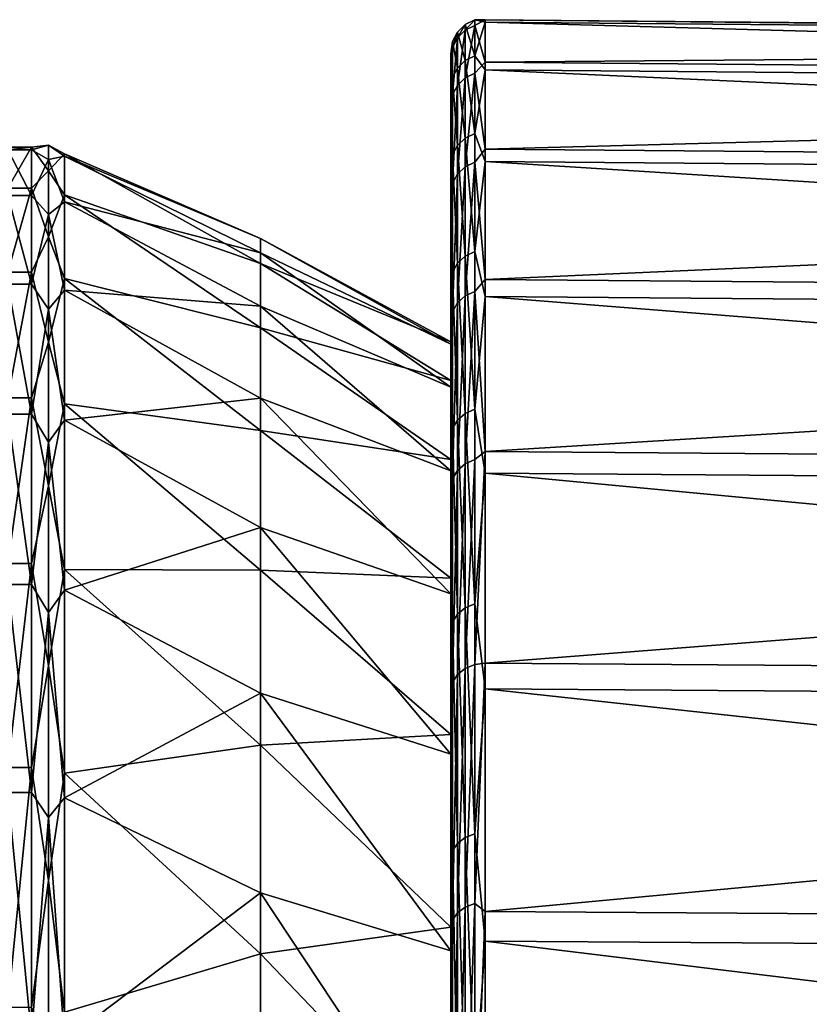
# Model space of a CAD drawing. Header units: metres. Extents: x -25 to 70, y -236 to 25.
# Tile 254 of 256: x 51.07 to 55.7, y 15.2 to 20.97. Entities that reach past the tile are written whole.
import ezdxf

# ---------------------------------------------------------------- set-up
doc = ezdxf.new("R2010")
doc.units = ezdxf.units.M
doc.layers.add('solid_10481002', color=7, linetype='CONTINUOUS')

msp = doc.modelspace()

# ---------------------------------------------------------------- linework, layer by layer
at = {"layer": 'solid_10481002'}
for points in [[(53.73777, 20.972885, 87.179131), (53.681458, 20.9447, 87.180237), (53.681458, 20.910555, 89.449562)], [(53.73777, 20.972885, 87.179131), (53.73777, 20.761189, 84.916374), (53.681458, 20.9447, 87.180237)], [(53.73777, 20.938692, 89.451515), (53.73777, 20.972885, 87.179131), (53.681458, 20.910555, 89.449562)], [(53.73777, 20.972885, 87.179131), (53.799809, 20.972137, 89.046677), (53.799809, 20.957458, 86.691963)], [(53.73777, 20.938692, 89.451515), (53.799809, 20.972137, 89.046677), (53.73777, 20.972885, 87.179131)], [(53.73777, 20.972885, 87.179131), (53.799809, 20.957458, 86.691963), (53.73777, 20.761189, 84.916374)], [(53.73777, 20.938692, 89.451515), (53.799809, 20.723078, 91.388229), (53.799809, 20.972137, 89.046677)], [(53.73777, 20.761189, 84.916374), (53.799809, 20.957458, 86.691963), (53.799809, 20.67923, 84.353691)], [(68.277069, 20.845953, 89.040375), (53.799809, 20.972137, 89.046677), (53.799809, 20.723078, 91.388229)], [(68.277069, 20.831364, 86.699829), (53.799809, 20.957458, 86.691963), (53.799809, 20.972137, 89.046677)], [(68.277069, 20.845953, 89.040375), (68.277069, 20.831364, 86.699829), (53.799809, 20.972137, 89.046677)], [(68.277069, 20.554808, 84.375633), (53.799809, 20.67923, 84.353691), (53.799809, 20.957458, 86.691963)], [(68.277069, 20.831364, 86.699829), (68.277069, 20.554808, 84.375633), (53.799809, 20.957458, 86.691963)], [(53.636707, 20.900417, 87.181969), (53.60796, 20.844423, 87.184158), (53.60796, 20.81044, 89.442619)], [(53.636707, 20.900417, 87.181969), (53.636707, 20.689453, 84.927032), (53.60796, 20.844423, 87.184158)], [(53.636707, 20.866343, 89.446495), (53.636707, 20.900417, 87.181969), (53.60796, 20.81044, 89.442619)], [(53.681458, 20.9447, 87.180237), (53.636707, 20.900417, 87.181969), (53.636707, 20.866343, 89.446495)], [(53.681458, 20.9447, 87.180237), (53.681458, 20.73329, 84.920525), (53.636707, 20.900417, 87.181969)], [(53.681458, 20.910555, 89.449562), (53.681458, 20.9447, 87.180237), (53.636707, 20.866343, 89.446495)], [(53.681458, 20.910555, 89.449562), (53.636707, 20.866343, 89.446495), (53.636707, 20.587629, 91.694069)], [(53.681458, 20.63125, 91.701897), (53.681458, 20.910555, 89.449562), (53.636707, 20.587629, 91.694069)], [(53.681458, 20.73329, 84.920525), (53.636707, 20.689453, 84.927032), (53.636707, 20.900417, 87.181969)], [(53.73777, 20.761189, 84.916374), (53.681458, 20.73329, 84.920525), (53.681458, 20.9447, 87.180237)], [(53.73777, 20.938692, 89.451515), (53.681458, 20.910555, 89.449562), (53.681458, 20.63125, 91.701897)], [(53.73777, 20.659012, 91.706879), (53.73777, 20.938692, 89.451515), (53.681458, 20.63125, 91.701897)], [(53.73777, 20.659012, 91.706879), (53.799809, 20.723078, 91.388229), (53.73777, 20.938692, 89.451515)], [(53.60796, 20.844423, 87.184158), (53.598061, 20.758219, 86.710266), (53.598061, 20.772066, 89.043205)], [(53.60796, 20.844423, 87.184158), (53.60796, 20.634024, 84.935265), (53.598061, 20.758219, 86.710266)], [(53.60796, 20.81044, 89.442619), (53.60796, 20.844423, 87.184158), (53.598061, 20.772066, 89.043205)], [(53.636707, 20.866343, 89.446495), (53.60796, 20.81044, 89.442619), (53.60796, 20.532473, 91.684174)], [(53.636707, 20.587629, 91.694069), (53.636707, 20.866343, 89.446495), (53.60796, 20.532473, 91.684174)], [(53.636707, 20.689453, 84.927032), (53.60796, 20.634024, 84.935265), (53.60796, 20.844423, 87.184158)], [(68.277069, 20.598392, 91.367844), (68.277069, 20.845953, 89.040375), (53.799809, 20.723078, 91.388229)], [(53.60796, 20.81044, 89.442619), (53.598061, 20.772066, 89.043205), (53.598061, 20.68084, 90.206795)], [(53.60796, 20.81044, 89.442619), (53.598061, 20.68084, 90.206795), (53.598061, 20.524496, 91.363342)], [(53.60796, 20.532473, 91.684174), (53.60796, 20.81044, 89.442619), (53.598061, 20.524496, 91.363342)], [(53.598061, 20.521111, 86.714882), (53.598061, 20.772066, 89.043205), (53.598061, 20.758219, 86.710266)], [(53.598061, 20.535933, 89.021278), (53.598061, 20.68084, 90.206795), (53.598061, 20.772066, 89.043205)], [(53.598061, 20.521111, 86.714882), (53.598061, 20.535933, 89.021278), (53.598061, 20.772066, 89.043205)], [(53.598061, 20.24806, 84.424583), (53.598061, 20.758219, 86.710266), (53.598061, 20.483164, 84.393463)], [(53.60796, 20.634024, 84.935265), (53.598061, 20.483164, 84.393463), (53.598061, 20.758219, 86.710266)], [(53.598061, 20.24806, 84.424583), (53.598061, 20.521111, 86.714882), (53.598061, 20.758219, 86.710266)], [(53.681458, 20.73329, 84.920525), (53.681458, 20.278801, 82.696907), (53.636707, 20.689453, 84.927032)], [(53.73777, 20.761189, 84.916374), (53.73777, 20.306087, 82.689774), (53.681458, 20.73329, 84.920525)], [(53.73777, 20.306087, 82.689774), (53.681458, 20.278801, 82.696907), (53.681458, 20.73329, 84.920525)], [(53.73777, 20.761189, 84.916374), (53.799809, 20.67923, 84.353691), (53.73777, 20.306087, 82.689774)], [(53.598061, 20.292345, 91.314857), (53.598061, 20.524496, 91.363342), (53.598061, 20.68084, 90.206795)], [(53.598061, 20.535933, 89.021278), (53.598061, 20.292345, 91.314857), (53.598061, 20.68084, 90.206795)], [(53.636707, 20.689453, 84.927032), (53.636707, 20.235924, 82.708122), (53.60796, 20.634024, 84.935265)], [(53.681458, 20.278801, 82.696907), (53.636707, 20.235924, 82.708122), (53.636707, 20.689453, 84.927032)], [(53.73777, 20.659012, 91.706879), (53.799809, 20.213415, 93.687172), (53.799809, 20.723078, 91.388229)], [(53.73777, 20.306087, 82.689774), (53.799809, 20.67923, 84.353691), (53.799809, 20.140945, 82.061279)], [(68.277069, 20.598392, 91.367844), (53.799809, 20.723078, 91.388229), (53.799809, 20.213415, 93.687172)], [(68.277069, 20.019762, 82.097015), (53.799809, 20.140945, 82.061279), (53.799809, 20.67923, 84.353691)], [(68.277069, 20.554808, 84.375633), (68.277069, 20.019762, 82.097015), (53.799809, 20.67923, 84.353691)], [(53.60796, 20.634024, 84.935265), (53.60796, 20.181711, 82.722298), (53.598061, 20.483164, 84.393463)], [(53.636707, 20.235924, 82.708122), (53.60796, 20.181711, 82.722298), (53.60796, 20.634024, 84.935265)], [(53.681458, 20.63125, 91.701897), (53.636707, 20.587629, 91.694069), (53.636707, 20.067545, 93.898323)], [(53.681458, 20.110064, 93.91082), (53.681458, 20.63125, 91.701897), (53.636707, 20.067545, 93.898323)], [(53.73777, 20.659012, 91.706879), (53.681458, 20.63125, 91.701897), (53.681458, 20.110064, 93.91082)], [(53.73777, 20.137125, 93.918777), (53.73777, 20.659012, 91.706879), (53.681458, 20.110064, 93.91082)], [(53.73777, 20.137125, 93.918777), (53.799809, 20.213415, 93.687172), (53.73777, 20.659012, 91.706879)], [(53.636707, 20.587629, 91.694069), (53.60796, 20.532473, 91.684174), (53.60796, 20.013783, 93.882523)], [(53.636707, 20.067545, 93.898323), (53.636707, 20.587629, 91.694069), (53.60796, 20.013783, 93.882523)], [(68.277069, 20.091795, 93.652954), (68.277069, 20.598392, 91.367844), (53.799809, 20.213415, 93.687172)], [(53.607693, 20.474522, 89.021729), (53.598061, 20.292345, 91.314857), (53.598061, 20.535933, 89.021278)], [(53.607693, 20.460192, 86.723083), (53.598061, 20.535933, 89.021278), (53.598061, 20.521111, 86.714882)], [(53.607693, 20.460192, 86.723083), (53.607693, 20.474522, 89.021729), (53.598061, 20.535933, 89.021278)], [(53.60796, 20.532473, 91.684174), (53.598061, 20.524496, 91.363342), (53.598061, 20.018822, 93.640373)], [(53.60796, 20.013783, 93.882523), (53.60796, 20.532473, 91.684174), (53.598061, 20.018822, 93.640373)], [(53.598061, 20.292345, 91.314857), (53.598061, 20.018822, 93.640373), (53.598061, 20.524496, 91.363342)], [(53.607693, 20.188595, 84.440414), (53.598061, 20.521111, 86.714882), (53.598061, 20.24806, 84.424583)], [(53.607693, 20.188595, 84.440414), (53.607693, 20.460192, 86.723083), (53.598061, 20.521111, 86.714882)], [(53.598061, 19.720217, 82.179298), (53.598061, 20.483164, 84.393463), (53.598061, 19.950348, 82.122017)], [(53.60796, 20.181711, 82.722298), (53.598061, 19.950348, 82.122017), (53.598061, 20.483164, 84.393463)], [(53.598061, 19.720217, 82.179298), (53.598061, 20.24806, 84.424583), (53.598061, 20.483164, 84.393463)], [(53.607693, 20.474522, 89.021729), (53.607693, 20.231401, 91.307632), (53.598061, 20.292345, 91.314857)], [(53.598061, 20.231339, 91.308014), (53.607693, 20.231401, 91.307632), (53.607693, 20.474522, 89.021729)], [(53.598061, 20.474522, 89.021782), (53.607693, 20.474522, 89.021729), (53.607693, 20.460192, 86.723083)], [(53.598061, 20.474522, 89.021782), (53.598061, 20.231339, 91.308014), (53.607693, 20.474522, 89.021729)], [(53.598061, 20.460176, 86.722832), (53.598061, 20.474522, 89.021782), (53.607693, 20.460192, 86.723083)], [(53.598061, 18.393929, 93.17527), (53.598061, 20.231339, 91.308014), (53.598061, 20.474522, 89.021782)], [(53.598061, 18.857723, 91.083221), (53.598061, 20.474522, 89.021782), (53.598061, 20.460176, 86.722832)], [(53.598061, 18.857723, 91.083221), (53.598061, 18.393929, 93.17527), (53.598061, 20.474522, 89.021782)], [(53.598061, 20.460176, 86.722832), (53.607693, 20.460192, 86.723083), (53.607693, 20.188595, 84.440414)], [(53.598061, 20.188559, 84.440216), (53.598061, 20.460176, 86.722832), (53.607693, 20.188595, 84.440414)], [(53.598061, 19.071005, 86.809723), (53.598061, 20.460176, 86.722832), (53.598061, 20.188559, 84.440216)], [(53.598061, 19.08436, 88.952454), (53.598061, 18.857723, 91.083221), (53.598061, 20.460176, 86.722832)], [(53.598061, 19.071005, 86.809723), (53.598061, 19.08436, 88.952454), (53.598061, 20.460176, 86.722832)], [(53.598061, 20.292345, 91.314857), (53.598061, 19.793398, 93.566772), (53.598061, 20.018822, 93.640373)], [(53.607693, 20.231401, 91.307632), (53.598061, 19.793398, 93.566772), (53.598061, 20.292345, 91.314857)], [(53.681458, 20.278801, 82.696907), (53.681458, 19.586561, 80.535477), (53.636707, 20.235924, 82.708122)], [(53.73777, 20.306087, 82.689774), (53.73777, 19.612917, 80.525429), (53.681458, 20.278801, 82.696907)], [(53.73777, 19.612917, 80.525429), (53.681458, 19.586561, 80.535477), (53.681458, 20.278801, 82.696907)], [(53.73777, 20.306087, 82.689774), (53.799809, 20.140945, 82.061279), (53.73777, 19.612917, 80.525429)], [(51.138058, 20.224827, 89.009377), (50.998062, 20.224827, 89.009377), (50.998062, 19.984644, 91.267494)], [(51.138058, 19.984644, 91.267494), (51.138058, 20.224827, 89.009377), (50.998062, 19.984644, 91.267494)], [(51.138058, 20.210672, 86.738571), (50.998062, 20.210672, 86.738571), (50.998062, 20.224827, 89.009377)], [(51.138058, 20.224827, 89.009377), (51.138058, 20.210672, 86.738571), (50.998062, 20.224827, 89.009377)], [(51.138058, 19.942356, 84.483627), (50.998062, 19.942356, 84.483627), (50.998062, 20.210672, 86.738571)], [(51.138058, 20.210672, 86.738571), (51.138058, 19.942356, 84.483627), (50.998062, 20.210672, 86.738571)], [(51.236229, 20.237976, 88.30452), (51.138058, 20.210672, 86.738571), (51.138058, 20.224827, 89.009377)], [(51.236229, 20.237976, 88.30452), (51.236229, 20.152266, 86.114624), (51.138058, 20.210672, 86.738571)], [(51.236229, 20.086416, 90.490845), (51.236229, 20.237976, 88.30452), (51.138058, 20.224827, 89.009377)], [(51.236229, 20.086416, 90.490845), (51.138058, 20.224827, 89.009377), (51.138058, 19.984644, 91.267494)], [(51.236229, 20.152266, 86.114624), (51.138058, 19.942356, 84.483627), (51.138058, 20.210672, 86.738571)], [(51.236229, 20.237976, 88.30452), (51.330578, 20.186325, 89.007454), (51.330578, 20.172195, 86.740974)], [(51.236229, 20.086416, 90.490845), (51.330578, 20.186325, 89.007454), (51.236229, 20.237976, 88.30452)], [(51.236229, 20.237976, 88.30452), (51.330578, 20.172195, 86.740974), (51.236229, 20.152266, 86.114624)], [(53.607693, 19.663078, 82.202301), (53.598061, 20.24806, 84.424583), (53.598061, 19.720217, 82.179298)], [(53.607693, 19.663078, 82.202301), (53.607693, 20.188595, 84.440414), (53.598061, 20.24806, 84.424583)], [(53.607693, 20.231401, 91.307632), (53.607693, 19.733824, 93.552132), (53.598061, 19.793398, 93.566772)], [(53.598061, 20.231339, 91.308014), (53.607693, 19.733824, 93.552132), (53.607693, 20.231401, 91.307632)], [(53.598061, 20.231339, 91.308014), (53.598061, 19.733742, 93.552414), (53.607693, 19.733824, 93.552132)], [(53.598061, 16.781166, 97.138512), (53.598061, 19.733742, 93.552414), (53.598061, 20.231339, 91.308014)], [(53.598061, 17.698828, 95.202187), (53.598061, 16.781166, 97.138512), (53.598061, 20.231339, 91.308014)], [(53.598061, 18.393929, 93.17527), (53.598061, 17.698828, 95.202187), (53.598061, 20.231339, 91.308014)], [(53.636707, 20.235924, 82.708122), (53.636707, 19.545147, 80.551254), (53.60796, 20.181711, 82.722298)], [(53.681458, 19.586561, 80.535477), (53.636707, 19.545147, 80.551254), (53.636707, 20.235924, 82.708122)], [(53.73777, 20.137125, 93.918777), (53.799809, 19.449554, 95.914597), (53.799809, 20.213415, 93.687172)], [(68.277069, 20.091795, 93.652954), (53.799809, 20.213415, 93.687172), (53.799809, 19.449554, 95.914597)], [(51.236229, 20.152266, 86.114624), (51.236229, 19.830288, 83.946838), (51.138058, 19.942356, 84.483627)], [(51.236229, 20.086416, 90.490845), (51.330578, 19.946598, 91.261276), (51.330578, 20.186325, 89.007454)], [(51.236229, 20.152266, 86.114624), (51.330578, 20.172195, 86.740974), (51.330578, 19.90439, 84.490318)], [(51.236229, 20.152266, 86.114624), (51.330578, 19.90439, 84.490318), (51.236229, 19.830288, 83.946838)], [(51.330578, 20.186325, 89.007454), (52.480213, 19.542757, 90.423431), (52.480213, 19.690216, 88.29628)], [(51.330578, 20.186325, 89.007454), (51.330578, 19.946598, 91.261276), (52.480213, 19.542757, 90.423431)], [(51.330578, 20.172195, 86.740974), (51.330578, 20.186325, 89.007454), (52.480213, 19.690216, 88.29628)], [(51.330578, 20.172195, 86.740974), (52.480213, 19.690216, 88.29628), (52.480213, 19.606823, 86.165657)], [(51.330578, 19.90439, 84.490318), (51.330578, 20.172195, 86.740974), (52.480213, 19.606823, 86.165657)], [(53.598061, 20.188559, 84.440216), (53.607693, 20.188595, 84.440414), (53.607693, 19.663078, 82.202301)], [(53.598061, 19.663094, 82.202354), (53.598061, 20.188559, 84.440216), (53.607693, 19.663078, 82.202301)], [(53.598061, 18.817818, 84.681908), (53.598061, 20.188559, 84.440216), (53.598061, 19.663094, 82.202354)], [(53.598061, 18.817818, 84.681908), (53.598061, 19.071005, 86.809723), (53.598061, 20.188559, 84.440216)], [(53.60796, 20.181711, 82.722298), (53.60796, 19.492785, 80.571213), (53.598061, 19.950348, 82.122017)], [(53.636707, 19.545147, 80.551254), (53.60796, 19.492785, 80.571213), (53.60796, 20.181711, 82.722298)], [(53.681458, 20.110064, 93.91082), (53.636707, 20.067545, 93.898323), (53.636707, 19.312187, 96.033432)], [(53.681458, 19.353106, 96.050453), (53.681458, 20.110064, 93.91082), (53.636707, 19.312187, 96.033432)], [(53.73777, 20.137125, 93.918777), (53.681458, 20.110064, 93.91082), (53.681458, 19.353106, 96.050453)], [(53.73777, 19.379147, 96.061287), (53.73777, 20.137125, 93.918777), (53.681458, 19.353106, 96.050453)], [(53.73777, 19.612917, 80.525429), (53.799809, 20.140945, 82.061279), (53.799809, 19.349379, 79.843552)], [(53.73777, 19.379147, 96.061287), (53.799809, 19.449554, 95.914597), (53.73777, 20.137125, 93.918777)], [(68.277069, 19.232958, 79.892632), (53.799809, 19.349379, 79.843552), (53.799809, 20.140945, 82.061279)], [(68.277069, 20.019762, 82.097015), (68.277069, 19.232958, 79.892632), (53.799809, 20.140945, 82.061279)], [(68.277069, 19.332533, 95.866974), (68.277069, 20.091795, 93.652954), (53.799809, 19.449554, 95.914597)], [(51.236229, 19.69936, 92.647972), (51.236229, 20.086416, 90.490845), (51.138058, 19.984644, 91.267494)], [(51.236229, 19.69936, 92.647972), (51.330578, 19.946598, 91.261276), (51.236229, 20.086416, 90.490845)], [(53.636707, 20.067545, 93.898323), (53.60796, 20.013783, 93.882523), (53.60796, 19.260447, 96.011909)], [(53.636707, 19.312187, 96.033432), (53.636707, 20.067545, 93.898323), (53.60796, 19.260447, 96.011909)], [(51.138058, 19.984644, 91.267494), (50.998062, 19.984644, 91.267494), (50.998062, 19.493141, 93.48452)], [(51.138058, 19.493141, 93.48452), (51.138058, 19.984644, 91.267494), (50.998062, 19.493141, 93.48452)], [(51.236229, 19.69936, 92.647972), (51.138058, 19.984644, 91.267494), (51.138058, 19.493141, 93.48452)], [(53.598061, 19.793398, 93.566772), (53.598061, 19.671011, 94.754135), (53.598061, 20.018822, 93.640373)], [(53.60796, 20.013783, 93.882523), (53.598061, 20.018822, 93.640373), (53.598061, 19.671011, 94.754135)], [(53.60796, 20.013783, 93.882523), (53.598061, 19.671011, 94.754135), (53.598061, 19.261005, 95.847328)], [(53.60796, 19.260447, 96.011909), (53.60796, 20.013783, 93.882523), (53.598061, 19.261005, 95.847328)], [(51.138058, 19.423254, 82.272896), (50.998062, 19.423254, 82.272896), (50.998062, 19.942356, 84.483627)], [(51.138058, 19.942356, 84.483627), (51.138058, 19.423254, 82.272896), (50.998062, 19.942356, 84.483627)], [(51.236229, 19.830288, 83.946838), (51.138058, 19.423254, 82.272896), (51.138058, 19.942356, 84.483627)], [(51.236229, 19.69936, 92.647972), (51.330578, 19.45603, 93.474075), (51.330578, 19.946598, 91.261276)], [(51.330578, 19.946598, 91.261276), (52.480213, 19.166178, 92.522171), (52.480213, 19.542757, 90.423431)], [(51.330578, 19.946598, 91.261276), (51.330578, 19.45603, 93.474075), (52.480213, 19.166178, 92.522171)], [(53.598061, 18.94426, 80.007347), (53.598061, 19.950348, 82.122017), (53.598061, 19.166512, 79.924614)], [(53.60796, 19.492785, 80.571213), (53.598061, 19.166512, 79.924614), (53.598061, 19.950348, 82.122017)], [(53.598061, 18.94426, 80.007347), (53.598061, 19.720217, 82.179298), (53.598061, 19.950348, 82.122017)], [(51.236229, 19.830288, 83.946838), (51.330578, 19.90439, 84.490318), (51.330578, 19.386276, 82.283806)], [(51.330578, 19.90439, 84.490318), (52.480213, 19.606823, 86.165657), (52.480213, 19.29356, 84.056541)], [(51.330578, 19.386276, 82.283806), (51.330578, 19.90439, 84.490318), (52.480213, 19.29356, 84.056541)], [(51.236229, 19.830288, 83.946838), (51.236229, 19.275818, 81.826561), (51.138058, 19.423254, 82.272896)], [(51.236229, 19.830288, 83.946838), (51.330578, 19.386276, 82.283806), (51.236229, 19.275818, 81.826561)], [(53.598061, 19.793398, 93.566772), (53.598061, 19.045393, 95.748581), (53.598061, 19.671011, 94.754135)], [(53.607693, 19.733824, 93.552132), (53.598061, 19.045393, 95.748581), (53.598061, 19.793398, 93.566772)], [(51.236229, 19.081348, 94.750595), (51.236229, 19.69936, 92.647972), (51.138058, 19.493141, 93.48452)], [(51.236229, 19.081348, 94.750595), (51.330578, 19.45603, 93.474075), (51.236229, 19.69936, 92.647972)], [(52.480213, 19.690216, 88.29628), (53.598061, 19.08436, 88.952454), (53.598061, 19.071005, 86.809723)], [(52.480213, 19.690216, 88.29628), (52.480213, 19.542757, 90.423431), (53.598061, 19.08436, 88.952454)], [(52.480213, 19.606823, 86.165657), (52.480213, 19.690216, 88.29628), (53.598061, 19.071005, 86.809723)], [(53.607693, 19.733824, 93.552132), (53.607693, 18.988018, 95.726913), (53.598061, 19.045393, 95.748581)], [(53.598061, 18.988087, 95.72673), (53.607693, 18.988018, 95.726913), (53.607693, 19.733824, 93.552132)], [(53.598061, 19.733742, 93.552414), (53.598061, 18.988087, 95.72673), (53.607693, 19.733824, 93.552132)], [(53.598061, 19.733742, 93.552414), (53.598061, 11.966903, 104.644615), (53.598061, 13.755062, 103.200264)], [(53.598061, 15.652451, 98.959961), (53.598061, 11.966903, 104.644615), (53.598061, 19.733742, 93.552414)], [(53.598061, 19.733742, 93.552414), (53.598061, 13.755062, 103.200264), (53.598061, 18.988087, 95.72673)], [(53.598061, 16.781166, 97.138512), (53.598061, 15.652451, 98.959961), (53.598061, 19.733742, 93.552414)], [(53.607693, 18.890226, 80.037003), (53.598061, 19.720217, 82.179298), (53.598061, 18.94426, 80.007347)], [(53.607693, 18.890226, 80.037003), (53.607693, 19.663078, 82.202301), (53.598061, 19.720217, 82.179298)], [(53.598061, 19.045393, 95.748581), (53.598061, 19.261005, 95.847328), (53.598061, 19.671011, 94.754135)], [(53.598061, 18.890287, 80.03714), (53.598061, 19.663094, 82.202354), (53.607693, 19.663078, 82.202301)], [(53.598061, 18.327982, 82.595825), (53.598061, 19.663094, 82.202354), (53.598061, 18.890287, 80.03714)], [(53.598061, 18.327982, 82.595825), (53.598061, 18.817818, 84.681908), (53.598061, 19.663094, 82.202354)], [(53.598061, 18.890287, 80.03714), (53.607693, 19.663078, 82.202301), (53.607693, 18.890226, 80.037003)], [(52.480213, 19.606823, 86.165657), (53.598061, 19.071005, 86.809723), (53.598061, 18.817818, 84.681908)], [(52.480213, 19.29356, 84.056541), (52.480213, 19.606823, 86.165657), (53.598061, 18.817818, 84.681908)], [(53.681458, 19.586561, 80.535477), (53.681458, 18.664686, 78.461548), (53.636707, 19.545147, 80.551254)], [(53.73777, 19.612917, 80.525429), (53.73777, 18.689802, 78.448715), (53.681458, 19.586561, 80.535477)], [(53.73777, 18.689802, 78.448715), (53.681458, 18.664686, 78.461548), (53.681458, 19.586561, 80.535477)], [(53.73777, 19.612917, 80.525429), (53.799809, 19.349379, 79.843552), (53.73777, 18.689802, 78.448715)], [(52.480213, 19.542757, 90.423431), (53.598061, 18.857723, 91.083221), (53.598061, 19.08436, 88.952454)], [(52.480213, 19.542757, 90.423431), (52.480213, 19.166178, 92.522171), (53.598061, 18.857723, 91.083221)], [(53.636707, 19.545147, 80.551254), (53.636707, 18.625223, 78.48172), (53.60796, 19.492785, 80.571213)], [(53.681458, 18.664686, 78.461548), (53.636707, 18.625223, 78.48172), (53.636707, 19.545147, 80.551254)], [(51.138058, 19.493141, 93.48452), (50.998062, 19.493141, 93.48452), (50.998062, 18.7565, 95.632576)], [(51.138058, 18.7565, 95.632576), (51.138058, 19.493141, 93.48452), (50.998062, 18.7565, 95.632576)], [(51.236229, 19.081348, 94.750595), (51.138058, 19.493141, 93.48452), (51.138058, 18.7565, 95.632576)], [(51.236229, 19.081348, 94.750595), (51.330578, 18.720793, 95.618042), (51.330578, 19.45603, 93.474075)], [(51.330578, 19.45603, 93.474075), (52.480213, 18.564892, 94.567886), (52.480213, 19.166178, 92.522171)], [(51.330578, 19.45603, 93.474075), (51.330578, 18.720793, 95.618042), (52.480213, 18.564892, 94.567886)], [(53.60796, 19.492785, 80.571213), (53.60796, 18.575323, 78.507217), (53.598061, 19.166512, 79.924614)], [(53.636707, 18.625223, 78.48172), (53.60796, 18.575323, 78.507217), (53.60796, 19.492785, 80.571213)], [(51.138058, 18.659893, 80.134193), (50.998062, 18.659893, 80.134193), (50.998062, 19.423254, 82.272896)], [(51.138058, 19.423254, 82.272896), (51.138058, 18.659893, 80.134193), (50.998062, 19.423254, 82.272896)], [(51.236229, 19.275818, 81.826561), (51.138058, 18.659893, 80.134193), (51.138058, 19.423254, 82.272896)], [(53.73777, 19.379147, 96.061287), (53.799809, 18.441107, 98.042488), (53.799809, 19.449554, 95.914597)], [(68.277069, 19.332533, 95.866974), (53.799809, 19.449554, 95.914597), (53.799809, 18.441107, 98.042488)], [(51.236229, 19.275818, 81.826561), (51.330578, 19.386276, 82.283806), (51.330578, 18.624369, 80.14917)], [(51.330578, 19.386276, 82.283806), (52.480213, 19.29356, 84.056541), (52.480213, 18.754097, 81.993652)], [(51.330578, 18.624369, 80.14917), (51.330578, 19.386276, 82.283806), (52.480213, 18.754097, 81.993652)], [(53.681458, 19.353106, 96.050453), (53.636707, 19.312187, 96.033432), (53.636707, 18.33041, 98.074356)], [(53.681458, 18.369249, 98.095703), (53.681458, 19.353106, 96.050453), (53.636707, 18.33041, 98.074356)], [(53.73777, 19.379147, 96.061287), (53.681458, 19.353106, 96.050453), (53.681458, 18.369249, 98.095703)], [(53.73777, 18.393967, 98.109283), (53.73777, 19.379147, 96.061287), (53.681458, 18.369249, 98.095703)], [(53.73777, 18.393967, 98.109283), (53.799809, 18.441107, 98.042488), (53.73777, 19.379147, 96.061287)], [(53.73777, 18.689802, 78.448715), (53.799809, 19.349379, 79.843552), (53.799809, 18.314482, 77.728394)], [(68.277069, 18.204287, 77.790199), (53.799809, 18.314482, 77.728394), (53.799809, 19.349379, 79.843552)], [(68.277069, 19.232958, 79.892632), (68.277069, 18.204287, 77.790199), (53.799809, 19.349379, 79.843552)], [(52.480213, 19.29356, 84.056541), (53.598061, 18.817818, 84.681908), (53.598061, 18.327982, 82.595825)], [(52.480213, 18.754097, 81.993652), (52.480213, 19.29356, 84.056541), (53.598061, 18.327982, 82.595825)], [(53.636707, 19.312187, 96.033432), (53.60796, 19.260447, 96.011909), (53.60796, 18.281301, 98.047363)], [(53.636707, 18.33041, 98.074356), (53.636707, 19.312187, 96.033432), (53.60796, 18.281301, 98.047363)], [(68.277069, 18.330151, 97.982071), (68.277069, 19.332533, 95.866974), (53.799809, 18.441107, 98.042488)], [(51.236229, 19.275818, 81.826561), (51.236229, 18.495356, 79.778671), (51.138058, 18.659893, 80.134193)], [(51.236229, 19.275818, 81.826561), (51.330578, 18.624369, 80.14917), (51.236229, 18.495356, 79.778671)], [(53.598061, 19.045393, 95.748581), (53.598061, 18.261087, 97.954887), (53.598061, 19.261005, 95.847328)], [(53.60796, 19.260447, 96.011909), (53.598061, 19.261005, 95.847328), (53.598061, 18.261087, 97.954887)], [(53.60796, 18.281301, 98.047363), (53.60796, 19.260447, 96.011909), (53.598061, 18.261087, 97.954887)], [(52.480213, 19.166178, 92.522171), (53.598061, 18.393929, 93.17527), (53.598061, 18.857723, 91.083221)], [(52.480213, 19.166178, 92.522171), (52.480213, 18.564892, 94.567886), (53.598061, 18.393929, 93.17527)], [(53.598061, 18.466072, 78.95723), (53.598061, 19.166512, 79.924614), (53.598061, 18.141487, 77.828789)], [(53.60796, 18.575323, 78.507217), (53.598061, 18.141487, 77.828789), (53.598061, 19.166512, 79.924614)], [(53.598061, 18.466072, 78.95723), (53.598061, 18.94426, 80.007347), (53.598061, 19.166512, 79.924614)], [(51.236229, 18.239624, 96.774086), (51.236229, 19.081348, 94.750595), (51.138058, 18.7565, 95.632576)], [(51.236229, 18.239624, 96.774086), (51.330578, 18.720793, 95.618042), (51.236229, 19.081348, 94.750595)], [(53.598061, 19.045393, 95.748581), (53.598061, 18.057743, 97.832878), (53.598061, 18.261087, 97.954887)], [(53.607693, 18.988018, 95.726913), (53.598061, 18.057743, 97.832878), (53.598061, 19.045393, 95.748581)], [(53.598061, 18.988087, 95.72673), (53.598061, 18.003656, 97.803993), (53.607693, 18.988018, 95.726913)], [(53.598061, 18.988087, 95.72673), (53.598061, 13.755062, 103.200264), (53.598061, 15.370351, 101.564743)], [(53.598061, 18.988087, 95.72673), (53.598061, 15.370351, 101.564743), (53.598061, 18.003656, 97.803993)], [(53.607693, 18.988018, 95.726913), (53.607693, 18.003473, 97.804337), (53.598061, 18.057743, 97.832878)], [(53.598061, 18.003656, 97.803993), (53.607693, 18.003473, 97.804337), (53.607693, 18.988018, 95.726913)], [(53.607693, 18.890226, 80.037003), (53.598061, 18.94426, 80.007347), (53.598061, 18.466072, 78.95723)], [(53.598061, 18.890287, 80.03714), (53.607693, 18.890226, 80.037003), (53.607693, 17.879837, 77.97197)], [(53.598061, 17.879833, 77.971954), (53.598061, 18.890287, 80.03714), (53.607693, 17.879837, 77.97197)], [(53.598061, 17.607674, 80.577751), (53.598061, 18.890287, 80.03714), (53.598061, 17.879833, 77.971954)], [(53.598061, 17.607674, 80.577751), (53.598061, 18.327982, 82.595825), (53.598061, 18.890287, 80.03714)], [(53.607693, 17.879837, 77.97197), (53.607693, 18.890226, 80.037003), (53.598061, 18.466072, 78.95723)], [(51.138058, 18.7565, 95.632576), (50.998062, 18.7565, 95.632576), (50.998062, 17.783987, 97.684647)], [(51.138058, 17.783987, 97.684647), (51.138058, 18.7565, 95.632576), (50.998062, 17.783987, 97.684647)], [(51.236229, 18.239624, 96.774086), (51.138058, 18.7565, 95.632576), (51.138058, 17.783987, 97.684647)], [(51.236229, 18.239624, 96.774086), (51.330578, 17.75013, 97.666206), (51.330578, 18.720793, 95.618042)], [(51.330578, 18.624369, 80.14917), (52.480213, 18.754097, 81.993652), (52.480213, 17.994761, 80.00119)], [(51.330578, 18.720793, 95.618042), (52.480213, 17.745951, 96.536606), (52.480213, 18.564892, 94.567886)], [(51.330578, 18.720793, 95.618042), (51.330578, 17.75013, 97.666206), (52.480213, 17.745951, 96.536606)], [(52.480213, 18.754097, 81.993652), (53.598061, 18.327982, 82.595825), (53.598061, 17.607674, 80.577751)], [(52.480213, 17.994761, 80.00119), (52.480213, 18.754097, 81.993652), (53.598061, 17.607674, 80.577751)], [(51.138058, 17.661873, 78.094406), (50.998062, 17.661873, 78.094406), (50.998062, 18.659893, 80.134193)], [(51.138058, 18.659893, 80.134193), (51.138058, 17.661873, 78.094406), (50.998062, 18.659893, 80.134193)], [(51.236229, 18.495356, 79.778671), (51.138058, 17.661873, 78.094406), (51.138058, 18.659893, 80.134193)], [(53.681458, 18.664686, 78.461548), (53.681458, 17.523985, 76.499458), (53.636707, 18.625223, 78.48172)], [(53.73777, 18.689802, 78.448715), (53.73777, 17.547565, 76.483986), (53.681458, 18.664686, 78.461548)], [(53.73777, 17.547565, 76.483986), (53.681458, 17.523985, 76.499458), (53.681458, 18.664686, 78.461548)], [(53.73777, 18.689802, 78.448715), (53.799809, 18.314482, 77.728394), (53.73777, 17.547565, 76.483986)], [(51.236229, 18.495356, 79.778671), (51.330578, 18.624369, 80.14917), (51.330578, 17.628248, 78.113266)], [(51.330578, 17.628248, 78.113266), (51.330578, 18.624369, 80.14917), (52.480213, 17.994761, 80.00119)], [(53.636707, 18.625223, 78.48172), (53.636707, 17.486933, 76.523773), (53.60796, 18.575323, 78.507217)], [(53.681458, 17.523985, 76.499458), (53.636707, 17.486933, 76.523773), (53.636707, 18.625223, 78.48172)], [(52.480213, 18.564892, 94.567886), (53.598061, 17.698828, 95.202187), (53.598061, 18.393929, 93.17527)], [(52.480213, 18.564892, 94.567886), (52.480213, 17.745951, 96.536606), (53.598061, 17.698828, 95.202187)], [(53.60796, 18.575323, 78.507217), (53.60796, 17.440084, 76.55452), (53.598061, 18.141487, 77.828789)], [(53.636707, 17.486933, 76.523773), (53.60796, 17.440084, 76.55452), (53.60796, 18.575323, 78.507217)], [(51.236229, 18.495356, 79.778671), (51.236229, 17.498053, 77.827164), (51.138058, 17.661873, 78.094406)], [(51.236229, 18.495356, 79.778671), (51.330578, 17.628248, 78.113266), (51.236229, 17.498053, 77.827164)], [(53.598061, 17.929775, 77.935669), (53.598061, 18.466072, 78.95723), (53.598061, 18.141487, 77.828789)], [(53.607693, 17.879837, 77.97197), (53.598061, 18.466072, 78.95723), (53.598061, 17.929775, 77.935669)], [(53.73777, 17.193134, 100.038765), (53.799809, 17.20075, 100.044098), (53.799809, 18.441107, 98.042488)], [(53.73777, 18.393967, 98.109283), (53.73777, 17.193134, 100.038765), (53.799809, 18.441107, 98.042488)], [(68.277069, 18.330151, 97.982071), (53.799809, 18.441107, 98.042488), (53.799809, 17.20075, 100.044098)], [(53.681458, 18.369249, 98.095703), (53.636707, 17.133728, 99.997162), (53.681458, 17.170031, 100.022583)], [(53.681458, 18.369249, 98.095703), (53.636707, 18.33041, 98.074356), (53.636707, 17.133728, 99.997162)], [(53.73777, 18.393967, 98.109283), (53.681458, 17.170031, 100.022583), (53.73777, 17.193134, 100.038765)], [(53.73777, 18.393967, 98.109283), (53.681458, 18.369249, 98.095703), (53.681458, 17.170031, 100.022583)], [(53.636707, 18.33041, 98.074356), (53.60796, 17.087824, 99.965027), (53.636707, 17.133728, 99.997162)], [(53.636707, 18.33041, 98.074356), (53.60796, 18.281301, 98.047363), (53.60796, 17.087824, 99.965027)], [(53.73777, 17.547565, 76.483986), (53.799809, 18.314482, 77.728394), (53.799809, 17.049269, 75.742409)], [(68.277069, 18.330151, 97.982071), (53.799809, 17.20075, 100.044098), (68.277069, 17.097258, 99.971626)], [(68.277069, 16.946688, 75.816162), (53.799809, 17.049269, 75.742409), (53.799809, 18.314482, 77.728394)], [(68.277069, 18.204287, 77.790199), (68.277069, 16.946688, 75.816162), (53.799809, 18.314482, 77.728394)], [(53.60796, 18.281301, 98.047363), (53.598061, 18.261087, 97.954887), (53.598061, 17.036926, 99.929382)], [(53.60796, 18.281301, 98.047363), (53.598061, 17.036926, 99.929382), (53.60796, 17.087824, 99.965027)], [(53.598061, 16.84284, 99.793488), (53.598061, 17.036926, 99.929382), (53.598061, 18.261087, 97.954887)], [(53.598061, 18.057743, 97.832878), (53.598061, 16.84284, 99.793488), (53.598061, 18.261087, 97.954887)], [(51.236229, 17.184057, 98.694702), (51.236229, 18.239624, 96.774086), (51.138058, 17.783987, 97.684647)], [(51.236229, 17.184057, 98.694702), (51.330578, 17.75013, 97.666206), (51.236229, 18.239624, 96.774086)], [(53.598061, 16.690094, 75.991318), (53.598061, 18.141487, 77.828789), (53.598061, 16.888153, 75.860916)], [(53.60796, 17.440084, 76.55452), (53.598061, 16.888153, 75.860916), (53.598061, 18.141487, 77.828789)], [(53.598061, 16.690094, 75.991318), (53.598061, 17.929775, 77.935669), (53.598061, 18.141487, 77.828789)], [(53.607693, 16.792618, 99.758316), (53.598061, 16.84284, 99.793488), (53.598061, 18.057743, 97.832878)], [(53.607693, 18.003473, 97.804337), (53.607693, 16.792618, 99.758316), (53.598061, 18.057743, 97.832878)], [(51.330578, 17.628248, 78.113266), (52.480213, 17.994761, 80.00119), (52.480213, 17.02445, 78.102501)], [(52.480213, 17.994761, 80.00119), (53.598061, 17.607674, 80.577751), (53.598061, 16.665939, 78.653)], [(52.480213, 17.02445, 78.102501), (52.480213, 17.994761, 80.00119), (53.598061, 16.665939, 78.653)], [(53.598061, 18.003656, 97.803993), (53.598061, 16.792618, 99.758316), (53.607693, 18.003473, 97.804337)], [(53.598061, 18.003656, 97.803993), (53.598061, 15.370351, 101.564743), (53.598061, 16.792618, 99.758316)], [(53.598061, 16.792618, 99.758316), (53.607693, 16.792618, 99.758316), (53.607693, 18.003473, 97.804337)], [(53.607693, 16.644701, 76.033218), (53.598061, 17.929775, 77.935669), (53.598061, 16.690094, 75.991318)], [(53.607693, 16.644701, 76.033218), (53.607693, 17.879837, 77.97197), (53.598061, 17.929775, 77.935669)], [(53.598061, 17.879833, 77.971954), (53.607693, 17.879837, 77.97197), (53.607693, 16.644701, 76.033218)], [(53.598061, 16.644613, 76.033096), (53.598061, 17.879833, 77.971954), (53.607693, 16.644701, 76.033218)], [(53.598061, 16.665939, 78.653), (53.598061, 17.879833, 77.971954), (53.598061, 16.644613, 76.033096)], [(53.598061, 16.665939, 78.653), (53.598061, 17.607674, 80.577751), (53.598061, 17.879833, 77.971954)], [(51.138058, 17.783987, 97.684647), (50.998062, 17.783987, 97.684647), (50.998062, 16.58783, 99.614922)], [(51.138058, 16.58783, 99.614922), (51.138058, 17.783987, 97.684647), (50.998062, 16.58783, 99.614922)], [(51.236229, 17.184057, 98.694702), (51.138058, 17.783987, 97.684647), (51.138058, 16.58783, 99.614922)], [(51.236229, 17.184057, 98.694702), (51.330578, 16.55625, 99.592812), (51.330578, 17.75013, 97.666206)], [(51.330578, 17.75013, 97.666206), (52.480213, 16.718954, 98.405235), (52.480213, 17.745951, 96.536606)], [(51.330578, 17.75013, 97.666206), (51.330578, 16.55625, 99.592812), (52.480213, 16.718954, 98.405235)], [(52.480213, 17.745951, 96.536606), (53.598061, 16.781166, 97.138512), (53.598061, 17.698828, 95.202187)], [(52.480213, 17.745951, 96.536606), (52.480213, 16.718954, 98.405235), (53.598061, 16.781166, 97.138512)], [(51.138058, 16.441744, 76.179192), (50.998062, 16.441744, 76.179192), (50.998062, 17.661873, 78.094406)], [(51.138058, 17.661873, 78.094406), (51.138058, 16.441744, 76.179192), (50.998062, 17.661873, 78.094406)], [(51.236229, 17.498053, 77.827164), (51.138058, 16.441744, 76.179192), (51.138058, 17.661873, 78.094406)], [(51.236229, 17.498053, 77.827164), (51.330578, 17.628248, 78.113266), (51.330578, 16.410442, 76.201698)], [(51.330578, 16.410442, 76.201698), (51.330578, 17.628248, 78.113266), (52.480213, 17.02445, 78.102501)], [(51.236229, 17.498053, 77.827164), (51.236229, 16.295601, 75.994926), (51.138058, 16.441744, 76.179192)], [(51.236229, 17.498053, 77.827164), (51.330578, 16.410442, 76.201698), (51.236229, 16.295601, 75.994926)], [(53.681458, 17.523985, 76.499458), (53.681458, 16.177832, 74.672195), (53.636707, 17.486933, 76.523773)], [(53.73777, 17.547565, 76.483986), (53.73777, 16.1996, 74.654266), (53.681458, 17.523985, 76.499458)], [(53.73777, 16.1996, 74.654266), (53.681458, 16.177832, 74.672195), (53.681458, 17.523985, 76.499458)], [(53.73777, 17.547565, 76.483986), (53.799809, 17.049269, 75.742409), (53.73777, 16.1996, 74.654266)], [(53.60796, 17.440084, 76.55452), (53.60796, 16.100376, 74.736008), (53.598061, 16.888153, 75.860916)], [(53.636707, 17.486933, 76.523773), (53.636707, 16.143625, 74.700378), (53.60796, 17.440084, 76.55452)], [(53.636707, 16.143625, 74.700378), (53.60796, 16.100376, 74.736008), (53.60796, 17.440084, 76.55452)], [(53.681458, 16.177832, 74.672195), (53.636707, 16.143625, 74.700378), (53.636707, 17.486933, 76.523773)], [(51.236229, 15.927024, 100.489929), (51.236229, 17.184057, 98.694702), (51.138058, 16.58783, 99.614922)], [(51.236229, 15.927024, 100.489929), (51.330578, 16.55625, 99.592812), (51.236229, 17.184057, 98.694702)], [(53.681458, 17.170031, 100.022583), (53.636707, 17.133728, 99.997162), (53.636707, 15.736167, 101.77932)], [(53.681458, 15.769509, 101.808517), (53.681458, 17.170031, 100.022583), (53.636707, 15.736167, 101.77932)], [(53.73777, 17.193134, 100.038765), (53.681458, 17.170031, 100.022583), (53.681458, 15.769509, 101.808517)], [(53.73777, 15.790729, 101.827095), (53.73777, 17.193134, 100.038765), (53.681458, 15.769509, 101.808517)], [(53.73777, 15.790729, 101.827095), (53.799809, 15.744085, 101.894241), (53.799809, 17.20075, 100.044098)], [(53.73777, 15.790729, 101.827095), (53.799809, 17.20075, 100.044098), (53.73777, 17.193134, 100.038765)], [(68.277069, 17.097258, 99.971626), (53.799809, 17.20075, 100.044098), (53.799809, 15.744085, 101.894241)], [(53.60796, 17.087824, 99.965027), (53.598061, 17.036926, 99.929382), (53.598061, 15.600195, 101.755035)], [(53.60796, 15.694009, 101.742401), (53.60796, 17.087824, 99.965027), (53.598061, 15.600195, 101.755035)], [(53.636707, 17.133728, 99.997162), (53.60796, 17.087824, 99.965027), (53.60796, 15.694009, 101.742401)], [(53.636707, 15.736167, 101.77932), (53.636707, 17.133728, 99.997162), (53.60796, 15.694009, 101.742401)], [(68.277069, 15.649357, 101.810638), (68.277069, 17.097258, 99.971626), (53.799809, 15.744085, 101.894241)], [(53.598061, 15.415994, 101.605682), (53.598061, 15.600195, 101.755035), (53.598061, 17.036926, 99.929382)], [(53.598061, 16.84284, 99.793488), (53.598061, 15.415994, 101.605682), (53.598061, 17.036926, 99.929382)], [(53.73777, 16.1996, 74.654266), (53.799809, 17.049269, 75.742409), (53.799809, 15.569652, 73.910568)], [(68.277069, 15.475973, 73.995346), (53.799809, 15.569652, 73.910568), (53.799809, 17.049269, 75.742409)], [(68.277069, 16.946688, 75.816162), (68.277069, 15.475973, 73.995346), (53.799809, 17.049269, 75.742409)], [(51.330578, 16.410442, 76.201698), (52.480213, 17.02445, 78.102501), (52.480213, 15.854545, 76.319855)], [(52.480213, 17.02445, 78.102501), (53.598061, 16.665939, 78.653), (53.598061, 15.514592, 76.845741)], [(52.480213, 15.854545, 76.319855), (52.480213, 17.02445, 78.102501), (53.598061, 15.514592, 76.845741)], [(53.598061, 15.990391, 75.074257), (53.598061, 16.888153, 75.860916), (53.598061, 15.422336, 74.045837)], [(53.60796, 16.100376, 74.736008), (53.598061, 15.422336, 74.045837), (53.598061, 16.888153, 75.860916)], [(53.598061, 15.990391, 75.074257), (53.598061, 16.690094, 75.991318), (53.598061, 16.888153, 75.860916)], [(53.607693, 15.37061, 101.564453), (53.598061, 15.415994, 101.605682), (53.598061, 16.84284, 99.793488)], [(53.607693, 16.792618, 99.758316), (53.607693, 15.37061, 101.564453), (53.598061, 16.84284, 99.793488)], [(52.480213, 16.718954, 98.405235), (53.598061, 15.652451, 98.959961), (53.598061, 16.781166, 97.138512)], [(53.598061, 15.370351, 101.564743), (53.607693, 15.37061, 101.564453), (53.607693, 16.792618, 99.758316)], [(53.598061, 16.792618, 99.758316), (53.598061, 15.370351, 101.564743), (53.607693, 16.792618, 99.758316)], [(51.330578, 16.55625, 99.592812), (52.480213, 15.495943, 100.151878), (52.480213, 16.718954, 98.405235)], [(52.480213, 16.718954, 98.405235), (52.480213, 15.495943, 100.151878), (53.598061, 15.652451, 98.959961)], [(53.607693, 16.644701, 76.033218), (53.598061, 16.690094, 75.991318), (53.598061, 15.990391, 75.074257)], [(53.598061, 15.514592, 76.845741), (53.598061, 16.665939, 78.653), (53.598061, 16.644613, 76.033096)], [(53.607693, 15.200307, 74.24498), (53.607693, 16.644701, 76.033218), (53.598061, 15.990391, 75.074257)], [(53.598061, 16.644613, 76.033096), (53.607693, 16.644701, 76.033218), (53.607693, 15.200307, 74.24498)], [(53.598061, 15.200267, 74.244942), (53.598061, 16.644613, 76.033096), (53.607693, 15.200307, 74.24498)], [(53.598061, 15.514592, 76.845741), (53.598061, 16.644613, 76.033096), (53.598061, 15.200267, 74.244942)], [(51.138058, 16.58783, 99.614922), (50.998062, 16.58783, 99.614922), (50.998062, 15.183069, 101.399139)], [(51.138058, 15.183069, 101.399139), (51.138058, 16.58783, 99.614922), (50.998062, 15.183069, 101.399139)], [(51.236229, 15.927024, 100.489929), (51.138058, 16.58783, 99.614922), (51.138058, 15.183069, 101.399139)], [(51.236229, 15.927024, 100.489929), (51.330578, 15.154164, 101.373627), (51.330578, 16.55625, 99.592812)], [(51.330578, 16.55625, 99.592812), (51.330578, 15.154164, 101.373627), (52.480213, 15.495943, 100.151878)], [(51.138058, 15.014852, 74.412628), (50.998062, 15.014852, 74.412628), (50.998062, 16.441744, 76.179192)], [(51.138058, 16.441744, 76.179192), (51.138058, 15.014852, 74.412628), (50.998062, 16.441744, 76.179192)], [(51.236229, 16.295601, 75.994926), (51.138058, 15.014852, 74.412628), (51.138058, 16.441744, 76.179192)], [(51.236229, 16.295601, 75.994926), (51.330578, 16.410442, 76.201698), (51.330578, 14.986267, 74.438492)], [(51.330578, 14.986267, 74.438492), (51.330578, 16.410442, 76.201698), (52.480213, 15.854545, 76.319855)], [(51.236229, 16.295601, 75.994926), (51.236229, 14.9021, 74.303436), (51.138058, 15.014852, 74.412628)], [(51.236229, 16.295601, 75.994926), (51.330578, 14.986267, 74.438492), (51.236229, 14.9021, 74.303436)], [(53.681458, 16.177832, 74.672195), (53.681458, 14.642008, 73.001198), (53.636707, 16.143625, 74.700378)], [(53.73777, 16.1996, 74.654266), (53.73777, 14.66171, 72.98101), (53.681458, 16.177832, 74.672195)], [(53.73777, 14.66171, 72.98101), (53.681458, 14.642008, 73.001198), (53.681458, 16.177832, 74.672195)], [(53.73777, 16.1996, 74.654266), (53.799809, 15.569652, 73.910568), (53.73777, 14.66171, 72.98101)], [(53.636707, 16.143625, 74.700378), (53.636707, 14.61105, 73.032906), (53.60796, 16.100376, 74.736008)], [(53.681458, 14.642008, 73.001198), (53.636707, 14.61105, 73.032906), (53.636707, 16.143625, 74.700378)], [(53.60796, 16.100376, 74.736008), (53.60796, 14.571905, 73.073006), (53.598061, 15.422336, 74.045837)], [(53.636707, 14.61105, 73.032906), (53.60796, 14.571905, 73.073006), (53.60796, 16.100376, 74.736008)], [(53.598061, 15.239866, 74.197319), (53.598061, 15.990391, 75.074257), (53.598061, 15.422336, 74.045837)], [(53.607693, 15.200307, 74.24498), (53.598061, 15.990391, 75.074257), (53.598061, 15.239866, 74.197319)], [(51.236229, 14.48326, 102.138725), (51.236229, 15.927024, 100.489929), (51.138058, 15.183069, 101.399139)], [(51.236229, 14.48326, 102.138725), (51.330578, 15.154164, 101.373627), (51.236229, 15.927024, 100.489929)], [(51.330578, 14.986267, 74.438492), (52.480213, 15.854545, 76.319855), (52.480213, 14.498759, 74.674149)], [(52.480213, 15.854545, 76.319855), (53.598061, 15.514592, 76.845741), (53.598061, 14.168166, 75.178802)], [(52.480213, 14.498759, 74.674149), (52.480213, 15.854545, 76.319855), (53.598061, 14.168166, 75.178802)], [(53.681458, 15.769509, 101.808517), (53.636707, 15.736167, 101.77932), (53.636707, 14.154115, 103.399925)], [(53.681458, 14.184105, 103.432556), (53.681458, 15.769509, 101.808517), (53.636707, 14.154115, 103.399925)], [(53.73777, 15.790729, 101.827095), (53.681458, 15.769509, 101.808517), (53.681458, 14.184105, 103.432556)], [(53.73777, 14.203191, 103.453316), (53.73777, 15.790729, 101.827095), (53.681458, 14.184105, 103.432556)], [(53.73777, 14.203191, 103.453316), (53.799809, 15.744085, 101.894241), (53.73777, 15.790729, 101.827095)], [(53.636707, 15.736167, 101.77932), (53.60796, 15.694009, 101.742401), (53.60796, 14.116195, 103.358665)], [(53.636707, 14.154115, 103.399925), (53.636707, 15.736167, 101.77932), (53.60796, 14.116195, 103.358665)], [(53.73777, 14.203191, 103.453316), (53.799809, 14.089429, 103.569649), (53.799809, 15.744085, 101.894241)], [(68.277069, 15.649357, 101.810638), (53.799809, 15.744085, 101.894241), (53.799809, 14.089429, 103.569649)], [(52.480213, 15.495943, 100.151878), (53.598061, 14.326891, 100.643585), (53.598061, 15.652451, 98.959961)], [(53.60796, 14.116195, 103.358665), (53.60796, 15.694009, 101.742401), (53.598061, 15.600195, 101.755035)], [(53.598061, 15.652451, 98.959961), (53.598061, 14.326891, 100.643585), (53.598061, 11.966903, 104.644615)], [(68.277069, 14.004656, 103.475975), (68.277069, 15.649357, 101.810638), (53.799809, 14.089429, 103.569649)], [(53.598061, 13.795194, 103.246643), (53.598061, 13.961731, 103.415482), (53.598061, 15.600195, 101.755035)], [(53.60796, 14.116195, 103.358665), (53.598061, 15.600195, 101.755035), (53.598061, 13.961731, 103.415482)], [(53.598061, 15.415994, 101.605682), (53.598061, 13.795194, 103.246643), (53.598061, 15.600195, 101.755035)], [(53.73777, 14.66171, 72.98101), (53.799809, 15.569652, 73.910568), (53.799809, 13.894238, 72.255913)], [(68.277069, 13.810639, 72.350639), (53.799809, 13.894238, 72.255913), (53.799809, 15.569652, 73.910568)], [(68.277069, 15.475973, 73.995346), (68.277069, 13.810639, 72.350639), (53.799809, 15.569652, 73.910568)], [(51.330578, 15.154164, 101.373627), (52.480213, 14.091256, 101.75605), (52.480213, 15.495943, 100.151878)], [(52.480213, 15.495943, 100.151878), (52.480213, 14.091256, 101.75605), (53.598061, 14.326891, 100.643585)], [(53.598061, 14.168166, 75.178802), (53.598061, 15.514592, 76.845741), (53.598061, 15.200267, 74.244942)], [(53.598061, 13.598338, 72.577522), (53.598061, 15.422336, 74.045837), (53.598061, 13.762468, 72.406364)], [(53.60796, 14.571905, 73.073006), (53.598061, 13.762468, 72.406364), (53.598061, 15.422336, 74.045837)], [(53.598061, 13.598338, 72.577522), (53.598061, 15.239866, 74.197319), (53.598061, 15.422336, 74.045837)], [(53.607693, 13.755207, 103.200142), (53.598061, 13.795194, 103.246643), (53.598061, 15.415994, 101.605682)], [(53.607693, 15.37061, 101.564453), (53.607693, 13.755207, 103.200142), (53.598061, 15.415994, 101.605682)], [(53.598061, 15.370351, 101.564743), (53.607693, 13.755207, 103.200142), (53.607693, 15.37061, 101.564453)], [(53.598061, 15.370351, 101.564743), (53.598061, 13.755062, 103.200264), (53.607693, 13.755207, 103.200142)], [(53.607693, 13.56469, 72.629601), (53.598061, 15.239866, 74.197319), (53.598061, 13.598338, 72.577522)], [(53.607693, 13.56469, 72.629601), (53.607693, 15.200307, 74.24498), (53.598061, 15.239866, 74.197319)], [(53.598061, 15.200267, 74.244942), (53.607693, 15.200307, 74.24498), (53.607693, 13.56469, 72.629601)]]:
    msp.add_3dface(points, dxfattribs=at)

doc.saveas('drawing.dxf')
